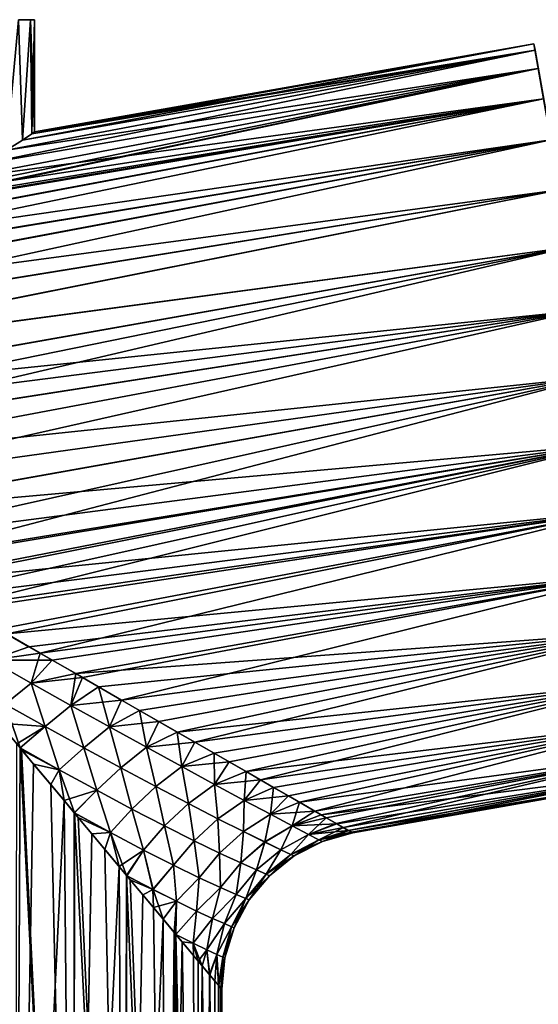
# Model space of a CAD drawing. Header units: millimetres. Extents: x -25 to 79, y -375 to 543.
# Tile 13 of 29: x 11 to 43, y 83 to 145. Entities that reach past the tile are written whole.
import ezdxf

# ---------------------------------------------------------------- set-up
doc = ezdxf.new("R2010")
doc.units = ezdxf.units.MM
doc.header["$LTSCALE"] = 65.185185
for name, color, linetype in [('22', 7, 'CONTINUOUS'), ('23', 7, 'CONTINUOUS'), ('24', 7, 'CONTINUOUS'), ('25', 7, 'CONTINUOUS'), ('26', 7, 'CONTINUOUS'), ('27', 7, 'CONTINUOUS'), ('28', 7, 'CONTINUOUS'), ('29', 7, 'CONTINUOUS'), ('30', 7, 'CONTINUOUS')]:
    doc.layers.add(name, color=color, linetype=linetype)

msp = doc.modelspace()

# ---------------------------------------------------------------- linework, layer by layer
at = {"layer": '22', "color": 7, "linetype": 'CONTINUOUS', "true_color": 0xa2afbf}
for points in [[(43.26, 143.28, 4.336), (43.19, 143.678), (10.935, 137.614, 4.159), (43.26, 143.28, 4.336)], [(10.935, 137.614, 4.159), (43.19, 143.678), (11.518, 137.999, 2.086), (10.935, 137.614, 4.159)], [(43.19, 143.678), (11.7, 138.126), (11.518, 137.999, 2.086), (43.19, 143.678)], [(43.466, 142.114, 8.485), (43.26, 143.28, 4.336), (8.471, 136.106, 8.069), (43.466, 142.114, 8.485)], [(8.471, 136.106, 8.069), (43.26, 143.28, 4.336), (9.937, 136.977, 6.173), (8.471, 136.106, 8.069)], [(9.937, 136.977, 6.173), (43.26, 143.28, 4.336), (10.935, 137.614, 4.159), (9.937, 136.977, 6.173)], [(43.801, 140.214, 12.366), (43.466, 142.114, 8.485), (0.062, 132.905, 11.702), (43.801, 140.214, 12.366)], [(0.062, 132.905, 11.702), (43.466, 142.114, 8.485), (2.266, 133.423, 11.476), (0.062, 132.905, 11.702)], [(2.266, 133.423, 11.476), (43.466, 142.114, 8.485), (4.491, 134.183, 10.805), (2.266, 133.423, 11.476)], [(4.491, 134.183, 10.805), (43.466, 142.114, 8.485), (6.616, 135.129, 9.64), (4.491, 134.183, 10.805)], [(6.616, 135.129, 9.64), (43.466, 142.114, 8.485), (8.471, 136.106, 8.069), (6.616, 135.129, 9.64)], [(-16.215, 127.748, 14.955), (43.801, 140.214, 12.366), (-17.283, 128.772, 13.376), (-16.215, 127.748, 14.955)], [(-17.283, 128.772, 13.376), (43.801, 140.214, 12.366), (0.062, 132.905, 11.702), (-17.283, 128.772, 13.376)], [(44.256, 137.633, 15.836), (43.801, 140.214, 12.366), (-16.215, 127.748, 14.955), (44.256, 137.633, 15.836)], [(-14.954, 126.539, 16.515), (44.256, 137.633, 15.836), (-16.215, 127.748, 14.955), (-14.954, 126.539, 16.515)], [(-13.419, 125.068, 18.088), (44.256, 137.633, 15.836), (-14.954, 126.539, 16.515), (-13.419, 125.068, 18.088)], [(44.812, 134.48, 18.752), (44.256, 137.633, 15.836), (-13.419, 125.068, 18.088), (44.812, 134.48, 18.752)], [(-11.56, 123.284, 19.628), (44.812, 134.48, 18.752), (-13.419, 125.068, 18.088), (-11.56, 123.284, 19.628)], [(45.451, 130.856, 21.032), (44.812, 134.48, 18.752), (-11.56, 123.284, 19.628), (45.451, 130.856, 21.032)], [(-9.353, 121.168, 21.046), (45.451, 130.856, 21.032), (-11.56, 123.284, 19.628), (-9.353, 121.168, 21.046)], [(-8.098, 119.965, 21.686), (45.451, 130.856, 21.032), (-9.353, 121.168, 21.046), (-8.098, 119.965, 21.686)], [(-6.726, 118.649, 22.265), (45.451, 130.856, 21.032), (-8.098, 119.965, 21.686), (-6.726, 118.649, 22.265)], [(46.155, 126.865, 22.604), (45.451, 130.856, 21.032), (-6.726, 118.649, 22.265), (46.155, 126.865, 22.604)], [(-5.226, 117.211, 22.762), (46.155, 126.865, 22.604), (-6.726, 118.649, 22.265), (-5.226, 117.211, 22.762)], [(-3.6, 115.652, 23.153), (46.155, 126.865, 22.604), (-5.226, 117.211, 22.762), (-3.6, 115.652, 23.153)], [(46.895, 122.666, 23.398), (46.155, 126.865, 22.604), (-3.6, 115.652, 23.153), (46.895, 122.666, 23.398)], [(-1.857, 113.978, 23.408), (46.895, 122.666, 23.398), (-3.6, 115.652, 23.153), (-1.857, 113.978, 23.408)], [(0, 112.2, 23.5), (46.895, 122.666, 23.398), (-1.857, 113.978, 23.408), (0, 112.2, 23.5)], [(2.123, 110.98, 23.447), (46.895, 122.666, 23.398), (0, 112.2, 23.5), (2.123, 110.98, 23.447)], [(47.646, 118.405, 23.398), (46.895, 122.666, 23.398), (2.123, 110.98, 23.447), (47.646, 118.405, 23.398)], [(3.966, 109.92, 23.316), (47.646, 118.405, 23.398), (2.123, 110.98, 23.447), (3.966, 109.92, 23.316)], [(5.505, 109.035, 23.144), (47.646, 118.405, 23.398), (3.966, 109.92, 23.316), (5.505, 109.035, 23.144)], [(6.89, 108.239, 22.941), (47.646, 118.405, 23.398), (5.505, 109.035, 23.144), (6.89, 108.239, 22.941)], [(48.387, 114.205, 22.604), (47.646, 118.405, 23.398), (6.89, 108.239, 22.941), (48.387, 114.205, 22.604)], [(9.416, 106.786, 22.444), (48.387, 114.205, 22.604), (6.89, 108.239, 22.941), (9.416, 106.786, 22.444)], [(12.046, 105.274, 21.744), (48.387, 114.205, 22.604), (9.416, 106.786, 22.444), (12.046, 105.274, 21.744)], [(49.091, 110.214, 21.032), (48.387, 114.205, 22.604), (12.046, 105.274, 21.744), (49.091, 110.214, 21.032)], [(14.715, 103.74, 20.826), (49.091, 110.214, 21.032), (12.046, 105.274, 21.744), (14.715, 103.74, 20.826)], [(17.192, 102.316, 19.76), (49.091, 110.214, 21.032), (14.715, 103.74, 20.826), (17.192, 102.316, 19.76)], [(49.73, 106.591, 18.752), (49.091, 110.214, 21.032), (17.192, 102.316, 19.76), (49.73, 106.591, 18.752)], [(19.537, 100.968, 18.529), (49.73, 106.591, 18.752), (17.192, 102.316, 19.76), (19.537, 100.968, 18.529)], [(21.81, 99.661, 17.084), (49.73, 106.591, 18.752), (19.537, 100.968, 18.529), (21.81, 99.661, 17.084)], [(50.286, 103.437, 15.836), (49.73, 106.591, 18.752), (21.81, 99.661, 17.084), (50.286, 103.437, 15.836)], [(23.972, 98.418, 15.418), (50.286, 103.437, 15.836), (21.81, 99.661, 17.084), (23.972, 98.418, 15.418)], [(25.939, 97.288, 13.565), (50.286, 103.437, 15.836), (23.972, 98.418, 15.418), (25.939, 97.288, 13.565)], [(50.741, 100.856, 12.366), (50.286, 103.437, 15.836), (25.939, 97.288, 13.565), (50.741, 100.856, 12.366)], [(27.704, 96.274, 11.498), (50.741, 100.856, 12.366), (25.939, 97.288, 13.565), (27.704, 96.274, 11.498)], [(29.366, 95.316, 8.955), (50.741, 100.856, 12.366), (27.704, 96.274, 11.498), (29.366, 95.316, 8.955)], [(51.076, 98.956, 8.485), (50.741, 100.856, 12.366), (29.366, 95.316, 8.955), (51.076, 98.956, 8.485)], [(30.097, 94.895, 7.508), (51.076, 98.956, 8.485), (29.366, 95.316, 8.955), (30.097, 94.895, 7.508)], [(30.712, 94.542, 5.993), (51.076, 98.956, 8.485), (30.097, 94.895, 7.508), (30.712, 94.542, 5.993)], [(31.182, 94.273, 4.477), (51.076, 98.956, 8.485), (30.712, 94.542, 5.993), (31.182, 94.273, 4.477)], [(51.281, 97.791, 4.336), (51.076, 98.956, 8.485), (31.182, 94.273, 4.477), (51.281, 97.791, 4.336)], [(31.508, 94.085, 2.971), (51.281, 97.791, 4.336), (31.182, 94.273, 4.477), (31.508, 94.085, 2.971)], [(31.764, 93.938), (51.281, 97.791, 4.336), (31.508, 94.085, 2.971), (31.764, 93.938)], [(51.352, 97.392), (51.281, 97.791, 4.336), (31.764, 93.938), (51.352, 97.392)]]:
    msp.add_3dface(points, dxfattribs=at)
at = {"layer": '23', "color": 7, "linetype": 'CONTINUOUS', "true_color": 0xa2afbf}
for points in [[(11.7, 138.126), (43.19, 143.678), (43.26, 143.28, -4.336), (11.7, 138.126)], [(43.26, 143.28, -4.336), (43.466, 142.114, -8.485), (9.938, 136.977, -6.171), (43.26, 143.28, -4.336)], [(10.936, 137.614, -4.157), (43.26, 143.28, -4.336), (9.938, 136.977, -6.171), (10.936, 137.614, -4.157)], [(11.518, 137.999, -2.085), (43.26, 143.28, -4.336), (10.936, 137.614, -4.157), (11.518, 137.999, -2.085)], [(11.7, 138.126), (43.26, 143.28, -4.336), (11.518, 137.999, -2.085), (11.7, 138.126)], [(43.466, 142.114, -8.485), (43.801, 140.214, -12.366), (6.615, 135.129, -9.64), (43.466, 142.114, -8.485)], [(8.472, 136.106, -8.068), (43.466, 142.114, -8.485), (6.615, 135.129, -9.64), (8.472, 136.106, -8.068)], [(9.938, 136.977, -6.171), (43.466, 142.114, -8.485), (8.472, 136.106, -8.068), (9.938, 136.977, -6.171)], [(0.064, 132.905, -11.702), (43.801, 140.214, -12.366), (-18.279, 129.727, -11.604), (0.064, 132.905, -11.702)], [(-18.279, 129.727, -11.604), (43.801, 140.214, -12.366), (-17.247, 128.737, -13.435), (-18.279, 129.727, -11.604)], [(43.801, 140.214, -12.366), (44.256, 137.633, -15.836), (-17.247, 128.737, -13.435), (43.801, 140.214, -12.366)], [(2.264, 133.423, -11.476), (43.801, 140.214, -12.366), (0.064, 132.905, -11.702), (2.264, 133.423, -11.476)], [(4.489, 134.182, -10.806), (43.801, 140.214, -12.366), (2.264, 133.423, -11.476), (4.489, 134.182, -10.806)], [(6.615, 135.129, -9.64), (43.801, 140.214, -12.366), (4.489, 134.182, -10.806), (6.615, 135.129, -9.64)], [(-17.247, 128.737, -13.435), (44.256, 137.633, -15.836), (-16.173, 127.708, -15.012), (-17.247, 128.737, -13.435)], [(-16.173, 127.708, -15.012), (44.256, 137.633, -15.836), (-14.914, 126.501, -16.56), (-16.173, 127.708, -15.012)], [(44.256, 137.633, -15.836), (44.812, 134.48, -18.752), (-14.914, 126.501, -16.56), (44.256, 137.633, -15.836)], [(-14.914, 126.501, -16.56), (44.812, 134.48, -18.752), (-13.385, 125.035, -18.12), (-14.914, 126.501, -16.56)], [(-13.385, 125.035, -18.12), (44.812, 134.48, -18.752), (-11.532, 123.257, -19.648), (-13.385, 125.035, -18.12)], [(44.812, 134.48, -18.752), (45.451, 130.856, -21.032), (-11.532, 123.257, -19.648), (44.812, 134.48, -18.752)], [(-11.532, 123.257, -19.648), (45.451, 130.856, -21.032), (-9.333, 121.149, -21.057), (-11.532, 123.257, -19.648)], [(45.451, 130.856, -21.032), (46.155, 126.865, -22.604), (-9.333, 121.149, -21.057), (45.451, 130.856, -21.032)], [(-9.333, 121.149, -21.057), (46.155, 126.865, -22.604), (-8.084, 119.951, -21.693), (-9.333, 121.149, -21.057)], [(-8.084, 119.951, -21.693), (46.155, 126.865, -22.604), (-6.719, 118.642, -22.267), (-8.084, 119.951, -21.693)], [(-6.719, 118.642, -22.267), (46.155, 126.865, -22.604), (-5.226, 117.211, -22.762), (-6.719, 118.642, -22.267)], [(46.155, 126.865, -22.604), (46.895, 122.666, -23.398), (-5.226, 117.211, -22.762), (46.155, 126.865, -22.604)], [(-5.226, 117.211, -22.762), (46.895, 122.666, -23.398), (-3.605, 115.657, -23.152), (-5.226, 117.211, -22.762)], [(-3.605, 115.657, -23.152), (46.895, 122.666, -23.398), (-1.862, 113.983, -23.408), (-3.605, 115.657, -23.152)], [(46.895, 122.666, -23.398), (47.646, 118.405, -23.398), (-1.862, 113.983, -23.408), (46.895, 122.666, -23.398)], [(-1.862, 113.983, -23.408), (47.646, 118.405, -23.398), (0, 112.2, -23.5), (-1.862, 113.983, -23.408)], [(0, 112.2, -23.5), (47.646, 118.405, -23.398), (2.287, 110.885, -23.439), (0, 112.2, -23.5)], [(2.287, 110.885, -23.439), (47.646, 118.405, -23.398), (4.224, 109.771, -23.291), (2.287, 110.885, -23.439)], [(47.646, 118.405, -23.398), (48.387, 114.205, -22.604), (4.224, 109.771, -23.291), (47.646, 118.405, -23.398)], [(4.224, 109.771, -23.291), (48.387, 114.205, -22.604), (5.825, 108.851, -23.101), (4.224, 109.771, -23.291)], [(5.825, 108.851, -23.101), (48.387, 114.205, -22.604), (7.249, 108.033, -22.88), (5.825, 108.851, -23.101)], [(7.249, 108.033, -22.88), (48.387, 114.205, -22.604), (9.921, 106.497, -22.324), (7.249, 108.033, -22.88)], [(48.387, 114.205, -22.604), (49.091, 110.214, -21.032), (9.921, 106.497, -22.324), (48.387, 114.205, -22.604)], [(9.921, 106.497, -22.324), (49.091, 110.214, -21.032), (11.34, 105.68, -21.951), (9.921, 106.497, -22.324)], [(11.34, 105.68, -21.951), (49.091, 110.214, -21.032), (12.812, 104.834, -21.503), (11.34, 105.68, -21.951)], [(12.812, 104.834, -21.503), (49.091, 110.214, -21.032), (14.296, 103.981, -20.985), (12.812, 104.834, -21.503)], [(49.091, 110.214, -21.032), (49.73, 106.591, -18.752), (14.296, 103.981, -20.985), (49.091, 110.214, -21.032)], [(14.296, 103.981, -20.985), (49.73, 106.591, -18.752), (15.731, 103.155, -20.415), (14.296, 103.981, -20.985)], [(15.731, 103.155, -20.415), (49.73, 106.591, -18.752), (18.327, 101.664, -19.194), (15.731, 103.155, -20.415)], [(18.327, 101.664, -19.194), (49.73, 106.591, -18.752), (20.698, 100.301, -17.826), (18.327, 101.664, -19.194)], [(49.73, 106.591, -18.752), (50.286, 103.437, -15.836), (20.698, 100.301, -17.826), (49.73, 106.591, -18.752)], [(20.698, 100.301, -17.826), (50.286, 103.437, -15.836), (23.016, 98.967, -16.195), (20.698, 100.301, -17.826)], [(23.016, 98.967, -16.195), (50.286, 103.437, -15.836), (25.043, 97.803, -14.457), (23.016, 98.967, -16.195)], [(50.286, 103.437, -15.836), (50.741, 100.856, -12.366), (25.043, 97.803, -14.457), (50.286, 103.437, -15.836)], [(25.043, 97.803, -14.457), (50.741, 100.856, -12.366), (26.763, 96.814, -12.658), (25.043, 97.803, -14.457)], [(26.763, 96.814, -12.658), (50.741, 100.856, -12.366), (28.399, 95.873, -10.527), (26.763, 96.814, -12.658)], [(50.741, 100.856, -12.366), (51.076, 98.956, -8.485), (28.399, 95.873, -10.527), (50.741, 100.856, -12.366)], [(28.399, 95.873, -10.527), (51.076, 98.956, -8.485), (29.768, 95.087, -8.201), (28.399, 95.873, -10.527)], [(51.076, 98.956, -8.485), (51.281, 97.791, -4.336), (29.768, 95.087, -8.201), (51.076, 98.956, -8.485)], [(29.768, 95.087, -8.201), (51.281, 97.791, -4.336), (30.756, 94.519, -5.878), (29.768, 95.087, -8.201)], [(30.756, 94.519, -5.878), (51.281, 97.791, -4.336), (31.481, 94.101, -3.129), (30.756, 94.519, -5.878)], [(51.281, 97.791, -4.336), (51.352, 97.392), (31.481, 94.101, -3.129), (51.281, 97.791, -4.336)], [(31.481, 94.101, -3.129), (51.352, 97.392), (31.687, 93.98, -1.597), (31.481, 94.101, -3.129)], [(51.352, 97.392), (31.764, 93.938), (31.687, 93.98, -1.597), (51.352, 97.392)]]:
    msp.add_3dface(points, dxfattribs=at)
at = {"layer": '24', "color": 7, "linetype": 'CONTINUOUS', "true_color": 0xa2afbf}
for points in [[(10.785, 99.3, 20.879), (8.913, 101.54, 21.744), (10.48, 32.2, 21.032), (10.785, 99.3, 20.879)], [(14.16, 32.2, 18.752), (10.785, 99.3, 20.879), (10.48, 32.2, 21.032), (14.16, 32.2, 18.752)], [(10.887, 99.177, 20.826), (10.785, 99.3, 20.879), (14.16, 32.2, 18.752), (10.887, 99.177, 20.826)], [(12.719, 96.985, 19.76), (10.887, 99.177, 20.826), (14.16, 32.2, 18.752), (12.719, 96.985, 19.76)], [(14.212, 95.199, 18.715), (12.719, 96.985, 19.76), (14.16, 32.2, 18.752), (14.212, 95.199, 18.715)], [(17.362, 32.2, 15.836), (14.212, 95.199, 18.715), (14.16, 32.2, 18.752), (17.362, 32.2, 15.836)], [(14.454, 94.91, 18.529), (14.212, 95.199, 18.715), (17.362, 32.2, 15.836), (14.454, 94.91, 18.529)], [(16.136, 92.899, 17.084), (14.454, 94.91, 18.529), (17.362, 32.2, 15.836), (16.136, 92.899, 17.084)], [(17.503, 91.264, 15.681), (16.136, 92.899, 17.084), (17.362, 32.2, 15.836), (17.503, 91.264, 15.681)], [(19.983, 32.2, 12.366), (17.503, 91.264, 15.681), (17.362, 32.2, 15.836), (19.983, 32.2, 12.366)], [(17.735, 90.986, 15.418), (17.503, 91.264, 15.681), (19.983, 32.2, 12.366), (17.735, 90.986, 15.418)], [(19.19, 89.245, 13.565), (17.735, 90.986, 15.418), (19.983, 32.2, 12.366), (19.19, 89.245, 13.565)], [(20.495, 87.683, 11.498), (19.19, 89.245, 13.565), (19.983, 32.2, 12.366), (20.495, 87.683, 11.498)], [(21.912, 32.2, 8.485), (20.495, 87.683, 11.498), (19.983, 32.2, 12.366), (21.912, 32.2, 8.485)], [(20.609, 87.546, 11.292), (20.495, 87.683, 11.498), (21.912, 32.2, 8.485), (20.609, 87.546, 11.292)], [(21.727, 86.212, 8.955), (20.609, 87.546, 11.292), (21.912, 32.2, 8.485), (21.727, 86.212, 8.955)], [(22.268, 85.565, 7.508), (21.727, 86.212, 8.955), (21.912, 32.2, 8.485), (22.268, 85.565, 7.508)], [(23.095, 32.2, 4.336), (22.268, 85.565, 7.508), (21.912, 32.2, 8.485), (23.095, 32.2, 4.336)], [(22.723, 85.021, 5.993), (22.268, 85.565, 7.508), (23.095, 32.2, 4.336), (22.723, 85.021, 5.993)], [(23.07, 84.605, 4.477), (22.723, 85.021, 5.993), (23.095, 32.2, 4.336), (23.07, 84.605, 4.477)], [(23.311, 84.316, 2.971), (23.07, 84.605, 4.477), (23.095, 32.2, 4.336), (23.311, 84.316, 2.971)], [(23.5, 32.2), (23.311, 84.316, 2.971), (23.095, 32.2, 4.336), (23.5, 32.2)], [(23.5, 84.09), (23.311, 84.316, 2.971), (23.5, 32.2), (23.5, 84.09)]]:
    msp.add_3dface(points, dxfattribs=at)
at = {"layer": '25', "color": 7, "linetype": 'CONTINUOUS', "true_color": 0xa2afbf}
for points in [[(10.787, 99.298, -20.878), (10.48, 32.2, -21.032), (10.577, 99.548, -20.985), (10.787, 99.298, -20.878)], [(11.639, 98.278, -20.415), (10.48, 32.2, -21.032), (10.787, 99.298, -20.878), (11.639, 98.278, -20.415)], [(13.559, 95.981, -19.194), (10.48, 32.2, -21.032), (11.639, 98.278, -20.415), (13.559, 95.981, -19.194)], [(14.16, 32.2, -18.752), (10.48, 32.2, -21.032), (13.559, 95.981, -19.194), (14.16, 32.2, -18.752)], [(14.208, 95.205, -18.718), (14.16, 32.2, -18.752), (13.559, 95.981, -19.194), (14.208, 95.205, -18.718)], [(15.313, 93.883, -17.826), (14.16, 32.2, -18.752), (14.208, 95.205, -18.718), (15.313, 93.883, -17.826)], [(17.028, 91.832, -16.195), (14.16, 32.2, -18.752), (15.313, 93.883, -17.826), (17.028, 91.832, -16.195)], [(17.362, 32.2, -15.836), (14.16, 32.2, -18.752), (17.028, 91.832, -16.195), (17.362, 32.2, -15.836)], [(17.527, 91.236, -15.655), (17.362, 32.2, -15.836), (17.028, 91.832, -16.195), (17.527, 91.236, -15.655)], [(18.527, 90.037, -14.457), (17.362, 32.2, -15.836), (17.527, 91.236, -15.655), (18.527, 90.037, -14.457)], [(19.8, 88.515, -12.658), (17.362, 32.2, -15.836), (18.527, 90.037, -14.457), (19.8, 88.515, -12.658)], [(19.983, 32.2, -12.366), (17.362, 32.2, -15.836), (19.8, 88.515, -12.658), (19.983, 32.2, -12.366)], [(20.617, 87.539, -11.277), (19.983, 32.2, -12.366), (19.8, 88.515, -12.658), (20.617, 87.539, -11.277)], [(21.01, 87.068, -10.527), (19.983, 32.2, -12.366), (20.617, 87.539, -11.277), (21.01, 87.068, -10.527)], [(21.912, 32.2, -8.485), (19.983, 32.2, -12.366), (21.01, 87.068, -10.527), (21.912, 32.2, -8.485)], [(22.023, 85.856, -8.201), (21.912, 32.2, -8.485), (21.01, 87.068, -10.527), (22.023, 85.856, -8.201)], [(22.753, 84.982, -5.878), (21.912, 32.2, -8.485), (22.023, 85.856, -8.201), (22.753, 84.982, -5.878)], [(23.095, 32.2, -4.336), (21.912, 32.2, -8.485), (22.753, 84.982, -5.878), (23.095, 32.2, -4.336)], [(23.291, 84.34, -3.129), (23.095, 32.2, -4.336), (22.753, 84.982, -5.878), (23.291, 84.34, -3.129)], [(23.446, 84.158, -1.597), (23.095, 32.2, -4.336), (23.291, 84.34, -3.129), (23.446, 84.158, -1.597)], [(23.5, 84.09), (23.095, 32.2, -4.336), (23.446, 84.158, -1.597), (23.5, 84.09)], [(23.5, 84.09), (23.5, 32.2), (23.095, 32.2, -4.336), (23.5, 84.09)]]:
    msp.add_3dface(points, dxfattribs=at)
at = {"layer": '26', "color": 7, "linetype": 'CONTINUOUS', "true_color": 0xa2afbf}
for points in [[(12.046, 105.274, 21.744), (9.416, 106.786, 22.444), (8.912, 104.839, 22.04), (12.046, 105.274, 21.744)], [(11.483, 103.388, 21.193), (12.046, 105.274, 21.744), (8.912, 104.839, 22.04), (11.483, 103.388, 21.193)], [(14.715, 103.74, 20.826), (12.046, 105.274, 21.744), (11.483, 103.388, 21.193), (14.715, 103.74, 20.826)], [(11.483, 103.388, 21.193), (8.912, 104.839, 22.04), (9.842, 102.059, 21.416), (11.483, 103.388, 21.193)], [(13.993, 101.98, 20.171), (14.715, 103.74, 20.826), (11.483, 103.388, 21.193), (13.993, 101.98, 20.171)], [(17.192, 102.316, 19.76), (14.715, 103.74, 20.826), (13.993, 101.98, 20.171), (17.192, 102.316, 19.76)], [(12.368, 100.647, 20.303), (11.483, 103.388, 21.193), (9.842, 102.059, 21.416), (12.368, 100.647, 20.303)], [(13.993, 101.98, 20.171), (11.483, 103.388, 21.193), (12.368, 100.647, 20.303), (13.993, 101.98, 20.171)], [(8.913, 101.54, 21.744), (10.785, 99.3, 20.879), (9.842, 102.059, 21.416), (8.913, 101.54, 21.744)], [(10.785, 99.3, 20.879), (12.368, 100.647, 20.303), (9.842, 102.059, 21.416), (10.785, 99.3, 20.879)], [(14.809, 99.302, 19.013), (13.993, 101.98, 20.171), (12.368, 100.647, 20.303), (14.809, 99.302, 19.013)], [(16.425, 100.627, 18.969), (17.192, 102.316, 19.76), (13.993, 101.98, 20.171), (16.425, 100.627, 18.969)], [(16.425, 100.627, 18.969), (13.993, 101.98, 20.171), (14.809, 99.302, 19.013), (16.425, 100.627, 18.969)], [(19.537, 100.968, 18.529), (17.192, 102.316, 19.76), (16.425, 100.627, 18.969), (19.537, 100.968, 18.529)], [(12.368, 100.647, 20.303), (10.785, 99.3, 20.879), (13.257, 97.919, 19.487), (12.368, 100.647, 20.303)], [(14.809, 99.302, 19.013), (12.368, 100.647, 20.303), (13.257, 97.919, 19.487), (14.809, 99.302, 19.013)], [(17.146, 98.036, 17.545), (16.425, 100.627, 18.969), (14.809, 99.302, 19.013), (17.146, 98.036, 17.545)], [(18.761, 99.337, 17.582), (19.537, 100.968, 18.529), (16.425, 100.627, 18.969), (18.761, 99.337, 17.582)], [(18.761, 99.337, 17.582), (16.425, 100.627, 18.969), (17.146, 98.036, 17.545), (18.761, 99.337, 17.582)], [(21.81, 99.661, 17.084), (19.537, 100.968, 18.529), (18.761, 99.337, 17.582), (21.81, 99.661, 17.084)], [(10.785, 99.3, 20.879), (10.887, 99.177, 20.826), (13.257, 97.919, 19.487), (10.785, 99.3, 20.879)], [(15.618, 96.629, 17.917), (14.809, 99.302, 19.013), (13.257, 97.919, 19.487), (15.618, 96.629, 17.917)], [(17.146, 98.036, 17.545), (14.809, 99.302, 19.013), (15.618, 96.629, 17.917), (17.146, 98.036, 17.545)], [(19.354, 96.86, 15.898), (18.761, 99.337, 17.582), (17.146, 98.036, 17.545), (19.354, 96.86, 15.898)], [(20.977, 98.124, 16.006), (21.81, 99.661, 17.084), (18.761, 99.337, 17.582), (20.977, 98.124, 16.006)], [(20.977, 98.124, 16.006), (18.761, 99.337, 17.582), (19.354, 96.86, 15.898), (20.977, 98.124, 16.006)], [(23.972, 98.418, 15.418), (21.81, 99.661, 17.084), (20.977, 98.124, 16.006), (23.972, 98.418, 15.418)], [(10.887, 99.177, 20.826), (12.719, 96.985, 19.76), (13.257, 97.919, 19.487), (10.887, 99.177, 20.826)], [(21.404, 95.789, 14.072), (20.977, 98.124, 16.006), (19.354, 96.86, 15.898), (21.404, 95.789, 14.072)], [(23.043, 97.003, 14.237), (23.972, 98.418, 15.418), (20.977, 98.124, 16.006), (23.043, 97.003, 14.237)], [(23.043, 97.003, 14.237), (20.977, 98.124, 16.006), (21.404, 95.789, 14.072), (23.043, 97.003, 14.237)], [(25.939, 97.288, 13.565), (23.972, 98.418, 15.418), (23.043, 97.003, 14.237), (25.939, 97.288, 13.565)], [(12.719, 96.985, 19.76), (14.212, 95.199, 18.715), (13.257, 97.919, 19.487), (12.719, 96.985, 19.76)], [(14.212, 95.199, 18.715), (15.618, 96.629, 17.917), (13.257, 97.919, 19.487), (14.212, 95.199, 18.715)], [(17.842, 95.446, 16.17), (17.146, 98.036, 17.545), (15.618, 96.629, 17.917), (17.842, 95.446, 16.17)], [(19.354, 96.86, 15.898), (17.146, 98.036, 17.545), (17.842, 95.446, 16.17), (19.354, 96.86, 15.898)], [(19.9, 94.382, 14.253), (19.354, 96.86, 15.898), (17.842, 95.446, 16.17), (19.9, 94.382, 14.253)], [(21.404, 95.789, 14.072), (19.354, 96.86, 15.898), (19.9, 94.382, 14.253), (21.404, 95.789, 14.072)], [(23.261, 94.838, 12.07), (23.043, 97.003, 14.237), (21.404, 95.789, 14.072), (23.261, 94.838, 12.07)], [(24.922, 95.992, 12.273), (25.939, 97.288, 13.565), (23.043, 97.003, 14.237), (24.922, 95.992, 12.273)], [(24.922, 95.992, 12.273), (23.043, 97.003, 14.237), (23.261, 94.838, 12.07), (24.922, 95.992, 12.273)], [(27.704, 96.274, 11.498), (25.939, 97.288, 13.565), (24.922, 95.992, 12.273), (27.704, 96.274, 11.498)], [(15.618, 96.629, 17.917), (14.212, 95.199, 18.715), (16.481, 93.959, 16.844), (15.618, 96.629, 17.917)], [(17.842, 95.446, 16.17), (15.618, 96.629, 17.917), (16.481, 93.959, 16.844), (17.842, 95.446, 16.17)], [(26.573, 95.113, 10.118), (27.704, 96.274, 11.498), (24.922, 95.992, 12.273), (26.573, 95.113, 10.118)], [(29.366, 95.316, 8.955), (27.704, 96.274, 11.498), (26.573, 95.113, 10.118), (29.366, 95.316, 8.955)], [(21.757, 93.452, 12.172), (21.404, 95.789, 14.072), (19.9, 94.382, 14.253), (21.757, 93.452, 12.172)], [(23.261, 94.838, 12.07), (21.404, 95.789, 14.072), (21.757, 93.452, 12.172), (23.261, 94.838, 12.07)], [(24.884, 94.025, 9.902), (24.922, 95.992, 12.273), (23.261, 94.838, 12.07), (24.884, 94.025, 9.902)], [(26.573, 95.113, 10.118), (24.922, 95.992, 12.273), (24.884, 94.025, 9.902), (26.573, 95.113, 10.118)], [(14.212, 95.199, 18.715), (14.454, 94.91, 18.529), (16.481, 93.959, 16.844), (14.212, 95.199, 18.715)], [(18.574, 92.854, 14.802), (17.842, 95.446, 16.17), (16.481, 93.959, 16.844), (18.574, 92.854, 14.802)], [(19.9, 94.382, 14.253), (17.842, 95.446, 16.17), (18.574, 92.854, 14.802), (19.9, 94.382, 14.253)], [(26.224, 93.369, 7.581), (26.573, 95.113, 10.118), (24.884, 94.025, 9.902), (26.224, 93.369, 7.581)], [(27.943, 94.391, 7.782), (26.573, 95.113, 10.118), (26.224, 93.369, 7.581), (27.943, 94.391, 7.782)], [(27.943, 94.391, 7.782), (29.366, 95.316, 8.955), (26.573, 95.113, 10.118), (27.943, 94.391, 7.782)], [(30.097, 94.895, 7.508), (29.366, 95.316, 8.955), (27.943, 94.391, 7.782), (30.097, 94.895, 7.508)], [(14.454, 94.91, 18.529), (16.136, 92.899, 17.084), (16.481, 93.959, 16.844), (14.454, 94.91, 18.529)], [(20.456, 91.901, 12.599), (19.9, 94.382, 14.253), (18.574, 92.854, 14.802), (20.456, 91.901, 12.599)], [(21.757, 93.452, 12.172), (19.9, 94.382, 14.253), (20.456, 91.901, 12.599), (21.757, 93.452, 12.172)], [(23.371, 92.671, 9.941), (23.261, 94.838, 12.07), (21.757, 93.452, 12.172), (23.371, 92.671, 9.941)], [(24.884, 94.025, 9.902), (23.261, 94.838, 12.07), (23.371, 92.671, 9.941), (24.884, 94.025, 9.902)], [(27.232, 92.885, 5.132), (27.943, 94.391, 7.782), (26.224, 93.369, 7.581), (27.232, 92.885, 5.132)], [(28.978, 93.849, 5.288), (27.943, 94.391, 7.782), (27.232, 92.885, 5.132), (28.978, 93.849, 5.288)], [(28.978, 93.849, 5.288), (30.097, 94.895, 7.508), (27.943, 94.391, 7.782), (28.978, 93.849, 5.288)], [(30.712, 94.542, 5.993), (30.097, 94.895, 7.508), (28.978, 93.849, 5.288), (30.712, 94.542, 5.993)], [(31.182, 94.273, 4.477), (30.712, 94.542, 5.993), (28.978, 93.849, 5.288), (31.182, 94.273, 4.477)], [(16.136, 92.899, 17.084), (17.503, 91.264, 15.681), (16.481, 93.959, 16.844), (16.136, 92.899, 17.084)], [(17.503, 91.264, 15.681), (18.574, 92.854, 14.802), (16.481, 93.959, 16.844), (17.503, 91.264, 15.681)], [(24.698, 92.052, 7.579), (24.884, 94.025, 9.902), (23.371, 92.671, 9.941), (24.698, 92.052, 7.579)], [(26.224, 93.369, 7.581), (24.884, 94.025, 9.902), (24.698, 92.052, 7.579), (26.224, 93.369, 7.581)], [(27.859, 92.589, 2.591), (28.978, 93.849, 5.288), (27.232, 92.885, 5.132), (27.859, 92.589, 2.591)], [(29.626, 93.513, 2.676), (28.978, 93.849, 5.288), (27.859, 92.589, 2.591), (29.626, 93.513, 2.676)], [(29.626, 93.513, 2.676), (31.182, 94.273, 4.477), (28.978, 93.849, 5.288), (29.626, 93.513, 2.676)], [(31.508, 94.085, 2.971), (31.182, 94.273, 4.477), (29.626, 93.513, 2.676), (31.508, 94.085, 2.971)], [(29.847, 93.399, 0), (31.508, 94.085, 2.971), (29.626, 93.513, 2.676), (29.847, 93.399, 0)], [(31.764, 93.938), (31.508, 94.085, 2.971), (29.847, 93.399, 0), (31.764, 93.938)], [(22.085, 91.112, 10.254), (21.757, 93.452, 12.172), (20.456, 91.901, 12.599), (22.085, 91.112, 10.254)], [(23.371, 92.671, 9.941), (21.757, 93.452, 12.172), (22.085, 91.112, 10.254), (23.371, 92.671, 9.941)], [(25.69, 91.605, 5.112), (26.224, 93.369, 7.581), (24.698, 92.052, 7.579), (25.69, 91.605, 5.112)], [(27.232, 92.885, 5.132), (26.224, 93.369, 7.581), (25.69, 91.605, 5.112), (27.232, 92.885, 5.132)], [(28.073, 92.489, 0), (29.626, 93.513, 2.676), (27.859, 92.589, 2.591), (28.073, 92.489, 0)], [(29.847, 93.399, 0), (29.626, 93.513, 2.676), (28.073, 92.489, 0), (29.847, 93.399, 0)], [(18.574, 92.854, 14.802), (17.503, 91.264, 15.681), (19.168, 90.382, 13.668), (18.574, 92.854, 14.802)], [(20.456, 91.901, 12.599), (18.574, 92.854, 14.802), (19.168, 90.382, 13.668), (20.456, 91.901, 12.599)], [(23.419, 90.497, 7.791), (23.371, 92.671, 9.941), (22.085, 91.112, 10.254), (23.419, 90.497, 7.791)], [(24.698, 92.052, 7.579), (23.371, 92.671, 9.941), (23.419, 90.497, 7.791), (24.698, 92.052, 7.579)], [(26.306, 91.336, 2.574), (27.232, 92.885, 5.132), (25.69, 91.605, 5.112), (26.306, 91.336, 2.574)], [(27.859, 92.589, 2.591), (27.232, 92.885, 5.132), (26.306, 91.336, 2.574), (27.859, 92.589, 2.591)], [(26.515, 91.246, 0), (27.859, 92.589, 2.591), (26.306, 91.336, 2.574), (26.515, 91.246, 0)], [(28.073, 92.489, 0), (27.859, 92.589, 2.591), (26.515, 91.246, 0), (28.073, 92.489, 0)], [(20.645, 89.631, 11.548), (20.456, 91.901, 12.599), (19.168, 90.382, 13.668), (20.645, 89.631, 11.548)], [(22.085, 91.112, 10.254), (20.456, 91.901, 12.599), (20.645, 89.631, 11.548), (22.085, 91.112, 10.254)], [(24.413, 90.062, 5.24), (24.698, 92.052, 7.579), (23.419, 90.497, 7.791), (24.413, 90.062, 5.24)], [(25.69, 91.605, 5.112), (24.698, 92.052, 7.579), (24.413, 90.062, 5.24), (25.69, 91.605, 5.112)], [(17.503, 91.264, 15.681), (17.735, 90.986, 15.418), (19.168, 90.382, 13.668), (17.503, 91.264, 15.681)], [(25.026, 89.804, 2.633), (25.69, 91.605, 5.112), (24.413, 90.062, 5.24), (25.026, 89.804, 2.633)], [(26.306, 91.336, 2.574), (25.69, 91.605, 5.112), (25.026, 89.804, 2.633), (26.306, 91.336, 2.574)], [(25.234, 89.718, 0), (26.306, 91.336, 2.574), (25.026, 89.804, 2.633), (25.234, 89.718, 0)], [(26.515, 91.246, 0), (26.306, 91.336, 2.574), (25.234, 89.718, 0), (26.515, 91.246, 0)], [(17.735, 90.986, 15.418), (19.19, 89.245, 13.565), (19.168, 90.382, 13.668), (17.735, 90.986, 15.418)], [(21.906, 89.019, 9.337), (22.085, 91.112, 10.254), (20.645, 89.631, 11.548), (21.906, 89.019, 9.337)], [(23.419, 90.497, 7.791), (22.085, 91.112, 10.254), (21.906, 89.019, 9.337), (23.419, 90.497, 7.791)], [(19.19, 89.245, 13.565), (20.645, 89.631, 11.548), (19.168, 90.382, 13.668), (19.19, 89.245, 13.565)], [(22.923, 88.551, 7.055), (23.419, 90.497, 7.791), (21.906, 89.019, 9.337), (22.923, 88.551, 7.055)], [(24.413, 90.062, 5.24), (23.419, 90.497, 7.791), (22.923, 88.551, 7.055), (24.413, 90.062, 5.24)], [(23.671, 88.223, 4.726), (24.413, 90.062, 5.24), (22.923, 88.551, 7.055), (23.671, 88.223, 4.726)], [(25.026, 89.804, 2.633), (24.413, 90.062, 5.24), (23.671, 88.223, 4.726), (25.026, 89.804, 2.633)], [(19.19, 89.245, 13.565), (20.495, 87.683, 11.498), (20.645, 89.631, 11.548), (19.19, 89.245, 13.565)], [(20.495, 87.683, 11.498), (20.609, 87.546, 11.292), (20.645, 89.631, 11.548), (20.495, 87.683, 11.498)], [(20.609, 87.546, 11.292), (21.906, 89.019, 9.337), (20.645, 89.631, 11.548), (20.609, 87.546, 11.292)], [(24.128, 88.03, 2.369), (25.026, 89.804, 2.633), (23.671, 88.223, 4.726), (24.128, 88.03, 2.369)], [(24.282, 87.967, 0), (25.026, 89.804, 2.633), (24.128, 88.03, 2.369), (24.282, 87.967, 0)], [(25.234, 89.718, 0), (25.026, 89.804, 2.633), (24.282, 87.967, 0), (25.234, 89.718, 0)], [(21.906, 89.019, 9.337), (20.609, 87.546, 11.292), (21.695, 86.996, 9.091), (21.906, 89.019, 9.337)], [(22.923, 88.551, 7.055), (21.906, 89.019, 9.337), (21.695, 86.996, 9.091), (22.923, 88.551, 7.055)], [(22.556, 86.579, 6.854), (22.923, 88.551, 7.055), (21.695, 86.996, 9.091), (22.556, 86.579, 6.854)], [(23.671, 88.223, 4.726), (22.923, 88.551, 7.055), (22.556, 86.579, 6.854), (23.671, 88.223, 4.726)], [(23.185, 86.288, 4.584), (23.671, 88.223, 4.726), (22.556, 86.579, 6.854), (23.185, 86.288, 4.584)], [(24.128, 88.03, 2.369), (23.671, 88.223, 4.726), (23.185, 86.288, 4.584), (24.128, 88.03, 2.369)], [(20.609, 87.546, 11.292), (21.727, 86.212, 8.955), (21.695, 86.996, 9.091), (20.609, 87.546, 11.292)], [(23.568, 86.118, 2.296), (24.128, 88.03, 2.369), (23.185, 86.288, 4.584), (23.568, 86.118, 2.296)], [(23.696, 86.062, 0), (24.128, 88.03, 2.369), (23.568, 86.118, 2.296), (23.696, 86.062, 0)], [(24.282, 87.967, 0), (24.128, 88.03, 2.369), (23.696, 86.062, 0), (24.282, 87.967, 0)], [(21.727, 86.212, 8.955), (22.268, 85.565, 7.508), (21.695, 86.996, 9.091), (21.727, 86.212, 8.955)], [(22.268, 85.565, 7.508), (22.556, 86.579, 6.854), (21.695, 86.996, 9.091), (22.268, 85.565, 7.508)], [(22.268, 85.565, 7.508), (22.723, 85.021, 5.993), (22.556, 86.579, 6.854), (22.268, 85.565, 7.508)], [(22.723, 85.021, 5.993), (23.185, 86.288, 4.584), (22.556, 86.579, 6.854), (22.723, 85.021, 5.993)], [(22.723, 85.021, 5.993), (23.07, 84.605, 4.477), (23.185, 86.288, 4.584), (22.723, 85.021, 5.993)], [(23.07, 84.605, 4.477), (23.311, 84.316, 2.971), (23.185, 86.288, 4.584), (23.07, 84.605, 4.477)], [(23.311, 84.316, 2.971), (23.568, 86.118, 2.296), (23.185, 86.288, 4.584), (23.311, 84.316, 2.971)], [(23.311, 84.316, 2.971), (23.5, 84.09), (23.568, 86.118, 2.296), (23.311, 84.316, 2.971)], [(23.5, 84.09), (23.696, 86.062, 0), (23.568, 86.118, 2.296), (23.5, 84.09)]]:
    msp.add_3dface(points, dxfattribs=at)
at = {"layer": '27', "color": 7, "linetype": 'CONTINUOUS', "true_color": 0xa2afbf}
for points in [[(9.921, 106.497, -22.324), (11.34, 105.68, -21.951), (8.913, 104.839, -22.04), (9.921, 106.497, -22.324)], [(11.34, 105.68, -21.951), (12.812, 104.834, -21.503), (8.913, 104.839, -22.04), (11.34, 105.68, -21.951)], [(8.913, 104.839, -22.04), (12.812, 104.834, -21.503), (11.484, 103.387, -21.193), (8.913, 104.839, -22.04)], [(8.913, 104.839, -22.04), (11.484, 103.387, -21.193), (9.842, 102.059, -21.416), (8.913, 104.839, -22.04)], [(12.812, 104.834, -21.503), (14.296, 103.981, -20.985), (11.484, 103.387, -21.193), (12.812, 104.834, -21.503)], [(11.484, 103.387, -21.193), (14.296, 103.981, -20.985), (13.994, 101.98, -20.171), (11.484, 103.387, -21.193)], [(14.296, 103.981, -20.985), (15.731, 103.155, -20.415), (13.994, 101.98, -20.171), (14.296, 103.981, -20.985)], [(9.842, 102.059, -21.416), (11.484, 103.387, -21.193), (12.368, 100.647, -20.303), (9.842, 102.059, -21.416)], [(11.484, 103.387, -21.193), (13.994, 101.98, -20.171), (12.368, 100.647, -20.303), (11.484, 103.387, -21.193)], [(13.994, 101.98, -20.171), (15.731, 103.155, -20.415), (16.427, 100.626, -18.968), (13.994, 101.98, -20.171)], [(15.731, 103.155, -20.415), (18.327, 101.664, -19.194), (16.427, 100.626, -18.968), (15.731, 103.155, -20.415)], [(9.479, 100.862, -21.503), (9.842, 102.059, -21.416), (12.368, 100.647, -20.303), (9.479, 100.862, -21.503)], [(12.368, 100.647, -20.303), (13.994, 101.98, -20.171), (14.81, 99.302, -19.013), (12.368, 100.647, -20.303)], [(13.994, 101.98, -20.171), (16.427, 100.626, -18.968), (14.81, 99.302, -19.013), (13.994, 101.98, -20.171)], [(16.427, 100.626, -18.968), (18.327, 101.664, -19.194), (18.763, 99.336, -17.581), (16.427, 100.626, -18.968)], [(18.327, 101.664, -19.194), (20.698, 100.301, -17.826), (18.763, 99.336, -17.581), (18.327, 101.664, -19.194)], [(10.577, 99.548, -20.985), (9.479, 100.862, -21.503), (12.368, 100.647, -20.303), (10.577, 99.548, -20.985)], [(10.787, 99.298, -20.878), (10.577, 99.548, -20.985), (12.368, 100.647, -20.303), (10.787, 99.298, -20.878)], [(10.787, 99.298, -20.878), (12.368, 100.647, -20.303), (13.257, 97.918, -19.487), (10.787, 99.298, -20.878)], [(12.368, 100.647, -20.303), (14.81, 99.302, -19.013), (13.257, 97.918, -19.487), (12.368, 100.647, -20.303)], [(14.81, 99.302, -19.013), (16.427, 100.626, -18.968), (17.147, 98.036, -17.544), (14.81, 99.302, -19.013)], [(16.427, 100.626, -18.968), (18.763, 99.336, -17.581), (17.147, 98.036, -17.544), (16.427, 100.626, -18.968)], [(18.763, 99.336, -17.581), (20.698, 100.301, -17.826), (20.979, 98.123, -16.005), (18.763, 99.336, -17.581)], [(20.698, 100.301, -17.826), (23.016, 98.967, -16.195), (20.979, 98.123, -16.005), (20.698, 100.301, -17.826)], [(13.257, 97.918, -19.487), (14.81, 99.302, -19.013), (15.619, 96.629, -17.916), (13.257, 97.918, -19.487)], [(14.81, 99.302, -19.013), (17.147, 98.036, -17.544), (15.619, 96.629, -17.916), (14.81, 99.302, -19.013)], [(17.147, 98.036, -17.544), (18.763, 99.336, -17.581), (19.355, 96.86, -15.897), (17.147, 98.036, -17.544)], [(18.763, 99.336, -17.581), (20.979, 98.123, -16.005), (19.355, 96.86, -15.897), (18.763, 99.336, -17.581)], [(11.639, 98.278, -20.415), (10.787, 99.298, -20.878), (13.257, 97.918, -19.487), (11.639, 98.278, -20.415)], [(20.979, 98.123, -16.005), (23.016, 98.967, -16.195), (23.044, 97.002, -14.235), (20.979, 98.123, -16.005)], [(23.016, 98.967, -16.195), (25.043, 97.803, -14.457), (23.044, 97.002, -14.235), (23.016, 98.967, -16.195)], [(13.559, 95.981, -19.194), (11.639, 98.278, -20.415), (13.257, 97.918, -19.487), (13.559, 95.981, -19.194)], [(19.355, 96.86, -15.897), (20.979, 98.123, -16.005), (21.405, 95.788, -14.07), (19.355, 96.86, -15.897)], [(20.979, 98.123, -16.005), (23.044, 97.002, -14.235), (21.405, 95.788, -14.07), (20.979, 98.123, -16.005)], [(13.559, 95.981, -19.194), (13.257, 97.918, -19.487), (15.619, 96.629, -17.916), (13.559, 95.981, -19.194)], [(15.619, 96.629, -17.916), (17.147, 98.036, -17.544), (17.843, 95.445, -16.169), (15.619, 96.629, -17.916)], [(17.147, 98.036, -17.544), (19.355, 96.86, -15.897), (17.843, 95.445, -16.169), (17.147, 98.036, -17.544)], [(23.044, 97.002, -14.235), (25.043, 97.803, -14.457), (24.924, 95.991, -12.272), (23.044, 97.002, -14.235)], [(25.043, 97.803, -14.457), (26.763, 96.814, -12.658), (24.924, 95.991, -12.272), (25.043, 97.803, -14.457)], [(17.843, 95.445, -16.169), (19.355, 96.86, -15.897), (19.901, 94.381, -14.251), (17.843, 95.445, -16.169)], [(19.355, 96.86, -15.897), (21.405, 95.788, -14.07), (19.901, 94.381, -14.251), (19.355, 96.86, -15.897)], [(21.405, 95.788, -14.07), (23.044, 97.002, -14.235), (23.263, 94.837, -12.069), (21.405, 95.788, -14.07)], [(23.044, 97.002, -14.235), (24.924, 95.991, -12.272), (23.263, 94.837, -12.069), (23.044, 97.002, -14.235)], [(14.208, 95.205, -18.718), (13.559, 95.981, -19.194), (15.619, 96.629, -17.916), (14.208, 95.205, -18.718)], [(14.208, 95.205, -18.718), (15.619, 96.629, -17.916), (16.484, 93.957, -16.842), (14.208, 95.205, -18.718)], [(15.619, 96.629, -17.916), (17.843, 95.445, -16.169), (16.484, 93.957, -16.842), (15.619, 96.629, -17.916)], [(24.924, 95.991, -12.272), (26.763, 96.814, -12.658), (26.574, 95.113, -10.116), (24.924, 95.991, -12.272)], [(26.763, 96.814, -12.658), (28.399, 95.873, -10.527), (26.574, 95.113, -10.116), (26.763, 96.814, -12.658)], [(19.901, 94.381, -14.251), (21.405, 95.788, -14.07), (21.758, 93.452, -12.17), (19.901, 94.381, -14.251)], [(21.405, 95.788, -14.07), (23.263, 94.837, -12.069), (21.758, 93.452, -12.17), (21.405, 95.788, -14.07)], [(23.263, 94.837, -12.069), (24.924, 95.991, -12.272), (24.885, 94.025, -9.9), (23.263, 94.837, -12.069)], [(24.924, 95.991, -12.272), (26.574, 95.113, -10.116), (24.885, 94.025, -9.9), (24.924, 95.991, -12.272)], [(26.574, 95.113, -10.116), (28.399, 95.873, -10.527), (27.944, 94.39, -7.78), (26.574, 95.113, -10.116)], [(28.399, 95.873, -10.527), (29.768, 95.087, -8.201), (27.944, 94.39, -7.78), (28.399, 95.873, -10.527)], [(15.313, 93.883, -17.826), (14.208, 95.205, -18.718), (16.484, 93.957, -16.842), (15.313, 93.883, -17.826)], [(16.484, 93.957, -16.842), (17.843, 95.445, -16.169), (18.577, 92.853, -14.799), (16.484, 93.957, -16.842)], [(17.843, 95.445, -16.169), (19.901, 94.381, -14.251), (18.577, 92.853, -14.799), (17.843, 95.445, -16.169)], [(24.885, 94.025, -9.9), (26.574, 95.113, -10.116), (26.225, 93.368, -7.58), (24.885, 94.025, -9.9)], [(26.574, 95.113, -10.116), (27.944, 94.39, -7.78), (26.225, 93.368, -7.58), (26.574, 95.113, -10.116)], [(29.768, 95.087, -8.201), (30.756, 94.519, -5.878), (27.944, 94.39, -7.78), (29.768, 95.087, -8.201)], [(18.577, 92.853, -14.799), (19.901, 94.381, -14.251), (20.458, 91.9, -12.596), (18.577, 92.853, -14.799)], [(19.901, 94.381, -14.251), (21.758, 93.452, -12.17), (20.458, 91.9, -12.596), (19.901, 94.381, -14.251)], [(21.758, 93.452, -12.17), (23.263, 94.837, -12.069), (23.372, 92.671, -9.939), (21.758, 93.452, -12.17)], [(23.263, 94.837, -12.069), (24.885, 94.025, -9.9), (23.372, 92.671, -9.939), (23.263, 94.837, -12.069)], [(26.225, 93.368, -7.58), (27.944, 94.39, -7.78), (27.232, 92.885, -5.132), (26.225, 93.368, -7.58)], [(27.944, 94.39, -7.78), (28.979, 93.849, -5.288), (27.232, 92.885, -5.132), (27.944, 94.39, -7.78)], [(27.944, 94.39, -7.78), (30.756, 94.519, -5.878), (28.979, 93.849, -5.288), (27.944, 94.39, -7.78)], [(30.756, 94.519, -5.878), (31.481, 94.101, -3.129), (28.979, 93.849, -5.288), (30.756, 94.519, -5.878)], [(17.028, 91.832, -16.195), (15.313, 93.883, -17.826), (16.484, 93.957, -16.842), (17.028, 91.832, -16.195)], [(17.028, 91.832, -16.195), (16.484, 93.957, -16.842), (18.577, 92.853, -14.799), (17.028, 91.832, -16.195)], [(23.372, 92.671, -9.939), (24.885, 94.025, -9.9), (24.698, 92.052, -7.577), (23.372, 92.671, -9.939)], [(24.885, 94.025, -9.9), (26.225, 93.368, -7.58), (24.698, 92.052, -7.577), (24.885, 94.025, -9.9)], [(27.232, 92.885, -5.132), (28.979, 93.849, -5.288), (27.859, 92.589, -2.591), (27.232, 92.885, -5.132)], [(28.979, 93.849, -5.288), (29.626, 93.513, -2.676), (27.859, 92.589, -2.591), (28.979, 93.849, -5.288)], [(28.979, 93.849, -5.288), (31.481, 94.101, -3.129), (29.626, 93.513, -2.676), (28.979, 93.849, -5.288)], [(31.481, 94.101, -3.129), (31.687, 93.98, -1.597), (29.626, 93.513, -2.676), (31.481, 94.101, -3.129)], [(31.687, 93.98, -1.597), (31.764, 93.938), (29.626, 93.513, -2.676), (31.687, 93.98, -1.597)], [(31.764, 93.938), (29.847, 93.399, 0), (29.626, 93.513, -2.676), (31.764, 93.938)], [(20.458, 91.9, -12.596), (21.758, 93.452, -12.17), (22.087, 91.111, -10.251), (20.458, 91.9, -12.596)], [(21.758, 93.452, -12.17), (23.372, 92.671, -9.939), (22.087, 91.111, -10.251), (21.758, 93.452, -12.17)], [(24.698, 92.052, -7.577), (26.225, 93.368, -7.58), (25.69, 91.605, -5.112), (24.698, 92.052, -7.577)], [(26.225, 93.368, -7.58), (27.232, 92.885, -5.132), (25.69, 91.605, -5.112), (26.225, 93.368, -7.58)], [(29.626, 93.513, -2.676), (29.847, 93.399, 0), (27.859, 92.589, -2.591), (29.626, 93.513, -2.676)], [(29.847, 93.399, 0), (28.073, 92.489, 0), (27.859, 92.589, -2.591), (29.847, 93.399, 0)], [(17.527, 91.236, -15.655), (17.028, 91.832, -16.195), (18.577, 92.853, -14.799), (17.527, 91.236, -15.655)], [(17.527, 91.236, -15.655), (18.577, 92.853, -14.799), (19.172, 90.38, -13.664), (17.527, 91.236, -15.655)], [(18.577, 92.853, -14.799), (20.458, 91.9, -12.596), (19.172, 90.38, -13.664), (18.577, 92.853, -14.799)], [(22.087, 91.111, -10.251), (23.372, 92.671, -9.939), (23.42, 90.497, -7.789), (22.087, 91.111, -10.251)], [(23.372, 92.671, -9.939), (24.698, 92.052, -7.577), (23.42, 90.497, -7.789), (23.372, 92.671, -9.939)], [(25.69, 91.605, -5.112), (27.232, 92.885, -5.132), (26.306, 91.336, -2.574), (25.69, 91.605, -5.112)], [(27.232, 92.885, -5.132), (27.859, 92.589, -2.591), (26.306, 91.336, -2.574), (27.232, 92.885, -5.132)], [(27.859, 92.589, -2.591), (28.073, 92.489, 0), (26.306, 91.336, -2.574), (27.859, 92.589, -2.591)], [(28.073, 92.489, 0), (26.515, 91.246, 0), (26.306, 91.336, -2.574), (28.073, 92.489, 0)], [(19.172, 90.38, -13.664), (20.458, 91.9, -12.596), (20.648, 89.629, -11.544), (19.172, 90.38, -13.664)], [(20.458, 91.9, -12.596), (22.087, 91.111, -10.251), (20.648, 89.629, -11.544), (20.458, 91.9, -12.596)], [(23.42, 90.497, -7.789), (24.698, 92.052, -7.577), (24.413, 90.062, -5.239), (23.42, 90.497, -7.789)], [(24.698, 92.052, -7.577), (25.69, 91.605, -5.112), (24.413, 90.062, -5.239), (24.698, 92.052, -7.577)], [(18.527, 90.037, -14.457), (17.527, 91.236, -15.655), (19.172, 90.38, -13.664), (18.527, 90.037, -14.457)], [(24.413, 90.062, -5.239), (25.69, 91.605, -5.112), (25.026, 89.804, -2.633), (24.413, 90.062, -5.239)], [(25.69, 91.605, -5.112), (26.306, 91.336, -2.574), (25.026, 89.804, -2.633), (25.69, 91.605, -5.112)], [(26.306, 91.336, -2.574), (26.515, 91.246, 0), (25.026, 89.804, -2.633), (26.306, 91.336, -2.574)], [(26.515, 91.246, 0), (25.234, 89.718, 0), (25.026, 89.804, -2.633), (26.515, 91.246, 0)], [(20.648, 89.629, -11.544), (22.087, 91.111, -10.251), (21.908, 89.018, -9.333), (20.648, 89.629, -11.544)], [(22.087, 91.111, -10.251), (23.42, 90.497, -7.789), (21.908, 89.018, -9.333), (22.087, 91.111, -10.251)], [(19.8, 88.515, -12.658), (18.527, 90.037, -14.457), (19.172, 90.38, -13.664), (19.8, 88.515, -12.658)], [(19.8, 88.515, -12.658), (19.172, 90.38, -13.664), (20.648, 89.629, -11.544), (19.8, 88.515, -12.658)], [(21.908, 89.018, -9.333), (23.42, 90.497, -7.789), (22.924, 88.55, -7.052), (21.908, 89.018, -9.333)], [(23.42, 90.497, -7.789), (24.413, 90.062, -5.239), (22.924, 88.55, -7.052), (23.42, 90.497, -7.789)], [(22.924, 88.55, -7.052), (24.413, 90.062, -5.239), (23.671, 88.223, -4.724), (22.924, 88.55, -7.052)], [(24.413, 90.062, -5.239), (25.026, 89.804, -2.633), (23.671, 88.223, -4.724), (24.413, 90.062, -5.239)], [(20.617, 87.539, -11.277), (19.8, 88.515, -12.658), (20.648, 89.629, -11.544), (20.617, 87.539, -11.277)], [(20.617, 87.539, -11.277), (20.648, 89.629, -11.544), (21.908, 89.018, -9.333), (20.617, 87.539, -11.277)], [(23.671, 88.223, -4.724), (25.026, 89.804, -2.633), (24.128, 88.03, -2.368), (23.671, 88.223, -4.724)], [(25.026, 89.804, -2.633), (25.234, 89.718, 0), (24.128, 88.03, -2.368), (25.026, 89.804, -2.633)], [(25.234, 89.718, 0), (24.282, 87.967, 0), (24.128, 88.03, -2.368), (25.234, 89.718, 0)], [(20.617, 87.539, -11.277), (21.908, 89.018, -9.333), (21.701, 86.993, -9.077), (20.617, 87.539, -11.277)], [(21.908, 89.018, -9.333), (22.924, 88.55, -7.052), (21.701, 86.993, -9.077), (21.908, 89.018, -9.333)], [(21.701, 86.993, -9.077), (22.924, 88.55, -7.052), (22.56, 86.577, -6.844), (21.701, 86.993, -9.077)], [(22.924, 88.55, -7.052), (23.671, 88.223, -4.724), (22.56, 86.577, -6.844), (22.924, 88.55, -7.052)], [(22.56, 86.577, -6.844), (23.671, 88.223, -4.724), (23.187, 86.288, -4.578), (22.56, 86.577, -6.844)], [(23.671, 88.223, -4.724), (24.128, 88.03, -2.368), (23.187, 86.288, -4.578), (23.671, 88.223, -4.724)], [(21.01, 87.068, -10.527), (20.617, 87.539, -11.277), (21.701, 86.993, -9.077), (21.01, 87.068, -10.527)], [(23.187, 86.288, -4.578), (24.128, 88.03, -2.368), (23.568, 86.118, -2.293), (23.187, 86.288, -4.578)], [(24.128, 88.03, -2.368), (24.282, 87.967, 0), (23.568, 86.118, -2.293), (24.128, 88.03, -2.368)], [(24.282, 87.967, 0), (23.696, 86.062, 0), (23.568, 86.118, -2.293), (24.282, 87.967, 0)], [(22.023, 85.856, -8.201), (21.01, 87.068, -10.527), (21.701, 86.993, -9.077), (22.023, 85.856, -8.201)], [(22.023, 85.856, -8.201), (21.701, 86.993, -9.077), (22.56, 86.577, -6.844), (22.023, 85.856, -8.201)], [(22.753, 84.982, -5.878), (22.023, 85.856, -8.201), (22.56, 86.577, -6.844), (22.753, 84.982, -5.878)], [(22.753, 84.982, -5.878), (22.56, 86.577, -6.844), (23.187, 86.288, -4.578), (22.753, 84.982, -5.878)], [(23.291, 84.34, -3.129), (22.753, 84.982, -5.878), (23.187, 86.288, -4.578), (23.291, 84.34, -3.129)], [(23.291, 84.34, -3.129), (23.187, 86.288, -4.578), (23.568, 86.118, -2.293), (23.291, 84.34, -3.129)], [(23.446, 84.158, -1.597), (23.291, 84.34, -3.129), (23.568, 86.118, -2.293), (23.446, 84.158, -1.597)], [(23.696, 86.062, 0), (23.446, 84.158, -1.597), (23.568, 86.118, -2.293), (23.696, 86.062, 0)], [(23.5, 84.09), (23.446, 84.158, -1.597), (23.696, 86.062, 0), (23.5, 84.09)]]:
    msp.add_3dface(points, dxfattribs=at)
at = {"layer": '28', "color": 7, "linetype": 'CONTINUOUS', "true_color": 0xa2afbf}
for points in [[(10.936, 137.614, -4.157), (9.938, 136.977, -6.171), (10.688, 145.2, -4.759), (10.936, 137.614, -4.157)], [(11.444, 145.2, -2.433), (10.936, 137.614, -4.157), (10.688, 145.2, -4.759), (11.444, 145.2, -2.433)], [(11.518, 137.999, -2.085), (10.936, 137.614, -4.157), (11.444, 145.2, -2.433), (11.518, 137.999, -2.085)], [(11.7, 145.2), (11.518, 137.999, -2.085), (11.444, 145.2, -2.433), (11.7, 145.2)], [(11.7, 138.126), (11.518, 137.999, -2.085), (11.7, 145.2), (11.7, 138.126)]]:
    msp.add_3dface(points, dxfattribs=at)
at = {"layer": '29', "color": 7, "linetype": 'CONTINUOUS', "true_color": 0xa2afbf}
for points in [[(9.937, 136.977, 6.173), (10.935, 137.614, 4.159), (10.688, 145.2, 4.759), (9.937, 136.977, 6.173)], [(10.688, 145.2, 4.759), (10.935, 137.614, 4.159), (11.444, 145.2, 2.433), (10.688, 145.2, 4.759)], [(10.935, 137.614, 4.159), (11.518, 137.999, 2.086), (11.444, 145.2, 2.433), (10.935, 137.614, 4.159)], [(11.518, 137.999, 2.086), (11.7, 138.126), (11.444, 145.2, 2.433), (11.518, 137.999, 2.086)], [(11.7, 138.126), (11.7, 145.2), (11.444, 145.2, 2.433), (11.7, 138.126)]]:
    msp.add_3dface(points, dxfattribs=at)
at = {"layer": '30', "color": 7, "linetype": 'CONTINUOUS', "true_color": 0xa2afbf}
for points in [[(43.19, 143.678), (43.26, 143.28, 4.336), (51.352, 97.392), (43.19, 143.678)], [(43.19, 143.678), (51.352, 97.392), (51.281, 97.791, -4.336), (43.19, 143.678)], [(43.19, 143.678), (51.281, 97.791, -4.336), (43.26, 143.28, -4.336), (43.19, 143.678)], [(43.26, 143.28, 4.336), (43.466, 142.114, 8.485), (51.281, 97.791, 4.336), (43.26, 143.28, 4.336)], [(43.26, 143.28, 4.336), (51.281, 97.791, 4.336), (51.352, 97.392), (43.26, 143.28, 4.336)], [(51.281, 97.791, -4.336), (51.076, 98.956, -8.485), (43.26, 143.28, -4.336), (51.281, 97.791, -4.336)], [(51.076, 98.956, -8.485), (43.466, 142.114, -8.485), (43.26, 143.28, -4.336), (51.076, 98.956, -8.485)], [(43.466, 142.114, 8.485), (43.801, 140.214, 12.366), (51.076, 98.956, 8.485), (43.466, 142.114, 8.485)], [(43.466, 142.114, 8.485), (51.076, 98.956, 8.485), (51.281, 97.791, 4.336), (43.466, 142.114, 8.485)], [(51.076, 98.956, -8.485), (50.741, 100.856, -12.366), (43.466, 142.114, -8.485), (51.076, 98.956, -8.485)], [(50.741, 100.856, -12.366), (43.801, 140.214, -12.366), (43.466, 142.114, -8.485), (50.741, 100.856, -12.366)]]:
    msp.add_3dface(points, dxfattribs=at)

doc.saveas('drawing.dxf')
